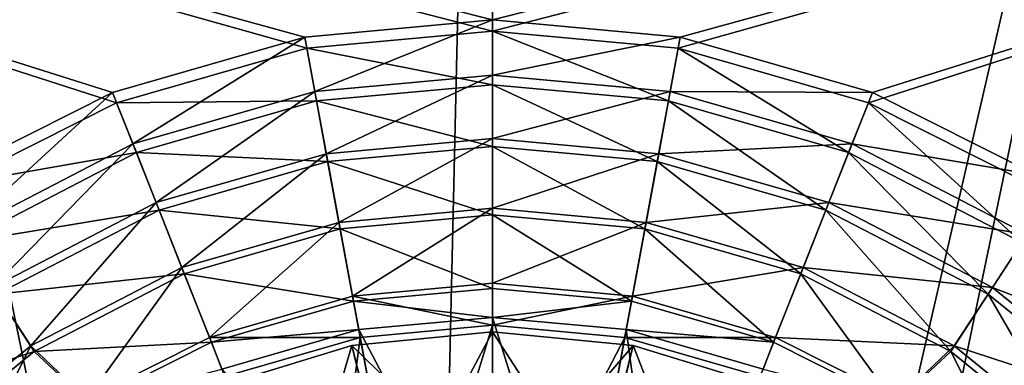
# Model space of a CAD drawing. Header units: metres. Extents: x -1204 to 0, y -809 to 0.
# Tile 51 of 135: x -668 to -531, y -348 to -301. Entities that reach past the tile are written whole.
import ezdxf

# ---------------------------------------------------------------- set-up
doc = ezdxf.new("R2010")
doc.units = ezdxf.units.M

msp = doc.modelspace()

# ---------------------------------------------------------------- linework, layer by layer
at = {"layer": 'top0123410'}
for points in [[(-654.18512, -312.049225, 2176.693115), (-627.809143, -304.465576, 2176.693115), (-1020.79425, -194.133835, 2176.693115)], [(-627.809143, -304.465576, 2176.693115), (-602.021179, -302.099518, 2176.693115), (-1020.79425, -194.133835, 2176.693115)], [(-1020.79425, -194.133835, 2176.693115), (-602.021179, -302.099518, 2176.693115), (-183.248077, -194.133835, 2176.693115)], [(-676.753479, -323.40567, 2176.693115), (-654.18512, -312.049225, 2176.693115), (-1020.79425, -194.133835, 2176.693115)], [(-183.248077, -195.079742, 2173.693115), (-602.021179, -300.56427, 2173.693115), (-1020.79425, -195.079742, 2173.693115)], [(-602.021179, -300.56427, 2173.693115), (-628.088562, -302.955963, 2173.693115), (-1020.79425, -195.079742, 2173.693115)], [(-1020.79425, -195.079742, 2173.693115), (-628.088562, -302.955963, 2173.693115), (-654.750244, -310.621765, 2173.693115)], [(-654.750244, -310.621765, 2173.693115), (-677.562805, -322.101044, 2173.693115), (-1020.79425, -195.079742, 2173.693115)], [(-602.021179, -302.099518, 2176.693115), (-576.233154, -304.465576, 2176.693115), (-183.248077, -194.133835, 2176.693115)], [(-575.953796, -302.955963, 2173.693115), (-602.021179, -300.56427, 2173.693115), (-183.248077, -195.079742, 2173.693115)], [(-183.248077, -194.133835, 2176.693115), (-576.233154, -304.465576, 2176.693115), (-549.857178, -312.049225, 2176.693115)], [(-549.292114, -310.621765, 2173.693115), (-575.953796, -302.955963, 2173.693115), (-183.248077, -195.079742, 2173.693115)], [(-549.857178, -312.049225, 2176.693115), (-527.288879, -323.40567, 2176.693115), (-183.248077, -194.133835, 2176.693115)], [(-526.479553, -322.101044, 2173.693115), (-549.292114, -310.621765, 2173.693115), (-183.248077, -195.079742, 2173.693115)], [(-628.088562, -302.955963, 2173.693115), (-602.021179, -300.56427, 2173.693115), (-626.691772, -310.499176, 2164.412842)], [(-602.021179, -300.56427, 2173.693115), (-602.021179, -308.235718, 2164.412842), (-626.691772, -310.499176, 2164.412842)], [(-602.021179, -300.56427, 2173.693115), (-575.953796, -302.955963, 2173.693115), (-602.021179, -308.235718, 2164.412842)], [(-651.927551, -317.755035, 2164.412842), (-654.750244, -310.621765, 2173.693115), (-628.088562, -302.955963, 2173.693115)], [(-626.691772, -310.499176, 2164.412842), (-651.927551, -317.755035, 2164.412842), (-628.088562, -302.955963, 2173.693115)], [(-602.021179, -302.099518, 2176.693115), (-627.809143, -304.465576, 2176.693115), (-602.021179, -309.543274, 2167.424561)], [(-576.233154, -304.465576, 2176.693115), (-602.021179, -302.099518, 2176.693115), (-577.588501, -311.784912, 2167.424561)], [(-602.021179, -302.099518, 2176.693115), (-602.021179, -309.543274, 2167.424561), (-577.588501, -311.784912, 2167.424561)], [(-575.953796, -302.955963, 2173.693115), (-577.350525, -310.499176, 2164.412842), (-602.021179, -308.235718, 2164.412842)], [(-575.953796, -302.955963, 2173.693115), (-549.292114, -310.621765, 2173.693115), (-577.350525, -310.499176, 2164.412842)], [(-627.809143, -304.465576, 2176.693115), (-654.18512, -312.049225, 2176.693115), (-626.453857, -311.784912, 2167.424561)], [(-627.809143, -304.465576, 2176.693115), (-626.453857, -311.784912, 2167.424561), (-602.021179, -309.543274, 2167.424561)], [(-577.588501, -311.784912, 2167.424561), (-552.596069, -318.970795, 2167.424561), (-576.233154, -304.465576, 2176.693115)], [(-552.596069, -318.970795, 2167.424561), (-549.857178, -312.049225, 2176.693115), (-576.233154, -304.465576, 2176.693115)], [(-626.691772, -310.499176, 2164.412842), (-602.021179, -308.235718, 2164.412842), (-625.096741, -319.118561, 2156.037109)], [(-602.021179, -308.235718, 2164.412842), (-602.021179, -317.001434, 2156.037109), (-625.096741, -319.118561, 2156.037109)], [(-602.021179, -308.235718, 2164.412842), (-577.350525, -310.499176, 2164.412842), (-602.021179, -317.001434, 2156.037109)], [(-602.021179, -309.543274, 2167.424561), (-626.453857, -311.784912, 2167.424561), (-602.021179, -318.098755, 2159.048828)], [(-577.588501, -311.784912, 2167.424561), (-602.021179, -309.543274, 2167.424561), (-579.145264, -320.197571, 2159.048828)], [(-602.021179, -309.543274, 2167.424561), (-602.021179, -318.098755, 2159.048828), (-579.145264, -320.197571, 2159.048828)], [(-676.212036, -330.335938, 2164.412842), (-677.562805, -322.101044, 2173.693115), (-654.750244, -310.621765, 2173.693115)], [(-651.927551, -317.755035, 2164.412842), (-676.212036, -330.335938, 2164.412842), (-654.750244, -310.621765, 2173.693115)], [(-648.700989, -325.905304, 2156.037109), (-651.927551, -317.755035, 2164.412842), (-626.691772, -310.499176, 2164.412842)], [(-625.096741, -319.118561, 2156.037109), (-648.700989, -325.905304, 2156.037109), (-626.691772, -310.499176, 2164.412842)], [(-577.350525, -310.499176, 2164.412842), (-578.945557, -319.118561, 2156.037109), (-602.021179, -317.001434, 2156.037109)], [(-577.350525, -310.499176, 2164.412842), (-552.114746, -317.755035, 2164.412842), (-578.945557, -319.118561, 2156.037109)], [(-549.292114, -310.621765, 2173.693115), (-552.114746, -317.755035, 2164.412842), (-577.350525, -310.499176, 2164.412842)], [(-549.292114, -310.621765, 2173.693115), (-526.479553, -322.101044, 2173.693115), (-552.114746, -317.755035, 2164.412842)], [(-654.18512, -312.049225, 2176.693115), (-676.753479, -323.40567, 2176.693115), (-651.446289, -318.970795, 2167.424561)], [(-654.18512, -312.049225, 2176.693115), (-651.446289, -318.970795, 2167.424561), (-626.453857, -311.784912, 2167.424561)], [(-626.453857, -311.784912, 2167.424561), (-651.446289, -318.970795, 2167.424561), (-624.897095, -320.197571, 2159.048828)], [(-626.453857, -311.784912, 2167.424561), (-624.897095, -320.197571, 2159.048828), (-602.021179, -318.098755, 2159.048828)], [(-579.145264, -320.197571, 2159.048828), (-555.7453, -326.925568, 2159.048828), (-577.588501, -311.784912, 2167.424561)], [(-555.7453, -326.925568, 2159.048828), (-552.596069, -318.970795, 2167.424561), (-577.588501, -311.784912, 2167.424561)], [(-552.596069, -318.970795, 2167.424561), (-528.545776, -331.430359, 2167.424561), (-549.857178, -312.049225, 2176.693115)], [(-528.545776, -331.430359, 2167.424561), (-527.288879, -323.40567, 2176.693115), (-549.857178, -312.049225, 2176.693115)], [(-625.096741, -319.118561, 2156.037109), (-602.021179, -317.001434, 2156.037109), (-623.333679, -328.645996, 2148.749512)], [(-602.021179, -317.001434, 2156.037109), (-602.021179, -326.690613, 2148.749512), (-623.333679, -328.645996, 2148.749512)], [(-602.021179, -317.001434, 2156.037109), (-578.945557, -319.118561, 2156.037109), (-602.021179, -326.690613, 2148.749512)], [(-671.415344, -337.672791, 2156.037109), (-676.212036, -330.335938, 2164.412842), (-651.927551, -317.755035, 2164.412842)], [(-648.700989, -325.905304, 2156.037109), (-671.415344, -337.672791, 2156.037109), (-651.927551, -317.755035, 2164.412842)], [(-602.021179, -318.098755, 2159.048828), (-624.897095, -320.197571, 2159.048828), (-602.021179, -327.593903, 2151.755615)], [(-579.145264, -320.197571, 2159.048828), (-602.021179, -318.098755, 2159.048828), (-580.873047, -329.53421, 2151.755615)], [(-602.021179, -318.098755, 2159.048828), (-602.021179, -327.593903, 2151.755615), (-580.873047, -329.53421, 2151.755615)], [(-552.114746, -317.755035, 2164.412842), (-555.34137, -325.905304, 2156.037109), (-578.945557, -319.118561, 2156.037109)], [(-552.114746, -317.755035, 2164.412842), (-527.830261, -330.335938, 2164.412842), (-555.34137, -325.905304, 2156.037109)], [(-526.479553, -322.101044, 2173.693115), (-527.830261, -330.335938, 2164.412842), (-552.114746, -317.755035, 2164.412842)], [(-676.753479, -323.40567, 2176.693115), (-675.496521, -331.430359, 2167.424561), (-651.446289, -318.970795, 2167.424561)], [(-651.446289, -318.970795, 2167.424561), (-675.496521, -331.430359, 2167.424561), (-648.297058, -326.925568, 2159.048828)], [(-651.446289, -318.970795, 2167.424561), (-648.297058, -326.925568, 2159.048828), (-624.897095, -320.197571, 2159.048828)], [(-645.134399, -334.914215, 2148.749512), (-648.700989, -325.905304, 2156.037109), (-625.096741, -319.118561, 2156.037109)], [(-623.333679, -328.645996, 2148.749512), (-645.134399, -334.914215, 2148.749512), (-625.096741, -319.118561, 2156.037109)], [(-578.945557, -319.118561, 2156.037109), (-580.708679, -328.645996, 2148.749512), (-602.021179, -326.690613, 2148.749512)], [(-578.945557, -319.118561, 2156.037109), (-555.34137, -325.905304, 2156.037109), (-580.708679, -328.645996, 2148.749512)], [(-555.7453, -326.925568, 2159.048828), (-533.227417, -338.591248, 2159.048828), (-552.596069, -318.970795, 2167.424561)], [(-533.227417, -338.591248, 2159.048828), (-528.545776, -331.430359, 2167.424561), (-552.596069, -318.970795, 2167.424561)], [(-624.897095, -320.197571, 2159.048828), (-648.297058, -326.925568, 2159.048828), (-623.169312, -329.53421, 2151.755615)], [(-624.897095, -320.197571, 2159.048828), (-623.169312, -329.53421, 2151.755615), (-602.021179, -327.593903, 2151.755615)], [(-580.873047, -329.53421, 2151.755615), (-559.240417, -335.754089, 2151.755615), (-579.145264, -320.197571, 2159.048828)], [(-559.240417, -335.754089, 2151.755615), (-555.7453, -326.925568, 2159.048828), (-579.145264, -320.197571, 2159.048828)], [(-666.113342, -345.782593, 2148.749512), (-671.415344, -337.672791, 2156.037109), (-648.700989, -325.905304, 2156.037109)], [(-645.134399, -334.914215, 2148.749512), (-666.113342, -345.782593, 2148.749512), (-648.700989, -325.905304, 2156.037109)], [(-555.34137, -325.905304, 2156.037109), (-558.907898, -334.914215, 2148.749512), (-580.708679, -328.645996, 2148.749512)], [(-555.34137, -325.905304, 2156.037109), (-532.626953, -337.672791, 2156.037109), (-558.907898, -334.914215, 2148.749512)], [(-527.830261, -330.335938, 2164.412842), (-532.626953, -337.672791, 2156.037109), (-555.34137, -325.905304, 2156.037109)], [(-675.496521, -331.430359, 2167.424561), (-670.814941, -338.591248, 2159.048828), (-648.297058, -326.925568, 2159.048828)], [(-648.297058, -326.925568, 2159.048828), (-670.814941, -338.591248, 2159.048828), (-644.801941, -335.754089, 2151.755615)], [(-648.297058, -326.925568, 2159.048828), (-644.801941, -335.754089, 2151.755615), (-623.169312, -329.53421, 2151.755615)], [(-623.333679, -328.645996, 2148.749512), (-602.021179, -326.690613, 2148.749512), (-621.441162, -338.876282, 2142.688477)], [(-602.021179, -327.593903, 2151.755615), (-623.169312, -329.53421, 2151.755615), (-602.021179, -337.816803, 2145.688477)], [(-602.021179, -326.690613, 2148.749512), (-602.021179, -337.094482, 2142.688477), (-621.441162, -338.876282, 2142.688477)], [(-602.021179, -326.690613, 2148.749512), (-580.708679, -328.645996, 2148.749512), (-602.021179, -337.094482, 2142.688477)], [(-580.873047, -329.53421, 2151.755615), (-602.021179, -327.593903, 2151.755615), (-582.732605, -339.586548, 2145.688477)], [(-602.021179, -327.593903, 2151.755615), (-602.021179, -337.816803, 2145.688477), (-582.732605, -339.586548, 2145.688477)], [(-559.240417, -335.754089, 2151.755615), (-538.423279, -346.538666, 2151.755615), (-555.7453, -326.925568, 2159.048828)], [(-538.423279, -346.538666, 2151.755615), (-533.227417, -338.591248, 2159.048828), (-555.7453, -326.925568, 2159.048828)], [(-641.303955, -344.58725, 2142.688477), (-645.134399, -334.914215, 2148.749512), (-623.333679, -328.645996, 2148.749512)], [(-621.441162, -338.876282, 2142.688477), (-641.303955, -344.58725, 2142.688477), (-623.333679, -328.645996, 2148.749512)], [(-580.708679, -328.645996, 2148.749512), (-582.601135, -338.876282, 2142.688477), (-602.021179, -337.094482, 2142.688477)], [(-580.708679, -328.645996, 2148.749512), (-558.907898, -334.914215, 2148.749512), (-582.601135, -338.876282, 2142.688477)], [(-623.169312, -329.53421, 2151.755615), (-644.801941, -335.754089, 2151.755615), (-621.309753, -339.586548, 2145.688477)], [(-623.169312, -329.53421, 2151.755615), (-621.309753, -339.586548, 2145.688477), (-602.021179, -337.816803, 2145.688477)], [(-582.732605, -339.586548, 2145.688477), (-563.004272, -345.25885, 2145.688477), (-580.873047, -329.53421, 2151.755615)], [(-563.004272, -345.25885, 2145.688477), (-559.240417, -335.754089, 2151.755615), (-580.873047, -329.53421, 2151.755615)], [(-532.626953, -337.672791, 2156.037109), (-527.830261, -330.335938, 2164.412842), (-506.151367, -347.946289, 2164.412842)], [(-533.227417, -338.591248, 2159.048828), (-513.12561, -354.920502, 2159.048828), (-528.545776, -331.430359, 2167.424561)], [(-670.814941, -338.591248, 2159.048828), (-665.61908, -346.538666, 2151.755615), (-644.801941, -335.754089, 2151.755615)], [(-658.305908, -353.143433, 2142.688477), (-666.113342, -345.782593, 2148.749512), (-645.134399, -334.914215, 2148.749512)], [(-644.801941, -335.754089, 2151.755615), (-665.61908, -346.538666, 2151.755615), (-641.038086, -345.25885, 2145.688477)], [(-641.303955, -344.58725, 2142.688477), (-658.305908, -353.143433, 2142.688477), (-645.134399, -334.914215, 2148.749512)], [(-644.801941, -335.754089, 2151.755615), (-641.038086, -345.25885, 2145.688477), (-621.309753, -339.586548, 2145.688477)], [(-558.907898, -334.914215, 2148.749512), (-562.738403, -344.58725, 2142.688477), (-582.601135, -338.876282, 2142.688477)], [(-563.004272, -345.25885, 2145.688477), (-546.117188, -353.757233, 2145.688477), (-559.240417, -335.754089, 2151.755615)], [(-558.907898, -334.914215, 2148.749512), (-537.928955, -345.782593, 2148.749512), (-562.738403, -344.58725, 2142.688477)], [(-546.117188, -353.757233, 2145.688477), (-538.423279, -346.538666, 2151.755615), (-559.240417, -335.754089, 2151.755615)], [(-532.626953, -337.672791, 2156.037109), (-537.928955, -345.782593, 2148.749512), (-558.907898, -334.914215, 2148.749512)], [(-621.441162, -338.876282, 2142.688477), (-602.021179, -337.094482, 2142.688477), (-602.021179, -342.908722, 2142.688477)], [(-602.021179, -337.094482, 2142.688477), (-582.601135, -338.876282, 2142.688477), (-602.021179, -342.908722, 2142.688477)], [(-665.61908, -346.538666, 2151.755615), (-670.814941, -338.591248, 2159.048828), (-690.916748, -354.920502, 2159.048828)], [(-666.113342, -345.782593, 2148.749512), (-684.84137, -360.99588, 2148.749512), (-671.415344, -337.672791, 2156.037109)], [(-641.303955, -344.58725, 2142.688477), (-621.441162, -338.876282, 2142.688477), (-620.383179, -344.593445, 2142.688477)], [(-621.441162, -338.876282, 2142.688477), (-602.021179, -342.908722, 2142.688477), (-620.383179, -344.593445, 2142.688477)], [(-602.021179, -337.816803, 2145.688477), (-621.309753, -339.586548, 2145.688477), (-602.021179, -341.816803, 2145.688477)], [(-582.732605, -339.586548, 2145.688477), (-602.021179, -337.816803, 2145.688477), (-602.021179, -341.816803, 2145.688477)], [(-602.021179, -342.908722, 2142.688477), (-582.601135, -338.876282, 2142.688477), (-583.65918, -344.593445, 2142.688477)], [(-582.601135, -338.876282, 2142.688477), (-562.738403, -344.58725, 2142.688477), (-583.65918, -344.593445, 2142.688477)], [(-538.423279, -346.538666, 2151.755615), (-519.839661, -361.634613, 2151.755615), (-533.227417, -338.591248, 2159.048828)], [(-537.928955, -345.782593, 2148.749512), (-532.626953, -337.672791, 2156.037109), (-512.34967, -354.144592, 2156.037109)], [(-519.839661, -361.634613, 2151.755615), (-513.12561, -354.920502, 2159.048828), (-533.227417, -338.591248, 2159.048828)], [(-512.34967, -354.144592, 2156.037109), (-532.626953, -337.672791, 2156.037109), (-506.151367, -347.946289, 2164.412842)], [(-621.309753, -339.586548, 2145.688477), (-641.038086, -345.25885, 2145.688477), (-620.581848, -343.519745, 2145.688477)], [(-602.021179, -341.816803, 2145.688477), (-621.309753, -339.586548, 2145.688477), (-620.581848, -343.519745, 2145.688477)], [(-582.732605, -339.586548, 2145.688477), (-602.021179, -341.816803, 2145.688477), (-583.460449, -343.519745, 2145.688477)], [(-563.004272, -345.25885, 2145.688477), (-582.732605, -339.586548, 2145.688477), (-583.460449, -343.519745, 2145.688477)], [(-602.021179, -341.816803, 2145.688477), (-620.581848, -343.519745, 2145.688477), (-602.021179, -378.766754, 2176.693115)], [(-613.659424, -380.926483, 2173.693115), (-620.383179, -344.593445, 2142.688477), (-602.021179, -342.908722, 2142.688477)], [(-602.021179, -379.858673, 2173.693115), (-613.659424, -380.926483, 2173.693115), (-602.021179, -342.908722, 2142.688477)], [(-602.021179, -378.766754, 2176.693115), (-590.184204, -379.852814, 2176.693115), (-602.021179, -341.816803, 2145.688477)], [(-590.184204, -379.852814, 2176.693115), (-583.460449, -343.519745, 2145.688477), (-602.021179, -341.816803, 2145.688477)], [(-602.021179, -342.908722, 2142.688477), (-583.65918, -344.593445, 2142.688477), (-602.021179, -379.858673, 2173.693115)], [(-620.581848, -343.519745, 2145.688477), (-641.038086, -345.25885, 2145.688477), (-639.565735, -348.978027, 2145.688477)], [(-620.581848, -343.519745, 2145.688477), (-639.565735, -348.978027, 2145.688477), (-613.858093, -379.852814, 2176.693115)], [(-620.581848, -343.519745, 2145.688477), (-613.858093, -379.852814, 2176.693115), (-602.021179, -378.766754, 2176.693115)], [(-590.184204, -379.852814, 2176.693115), (-578.077393, -383.333771, 2176.693115), (-583.460449, -343.519745, 2145.688477)], [(-578.077393, -383.333771, 2176.693115), (-564.476624, -348.978027, 2145.688477), (-583.460449, -343.519745, 2145.688477)], [(-563.004272, -345.25885, 2145.688477), (-583.460449, -343.519745, 2145.688477), (-564.476624, -348.978027, 2145.688477)], [(-665.61908, -346.538666, 2151.755615), (-657.92511, -353.757233, 2145.688477), (-641.038086, -345.25885, 2145.688477)], [(-658.305908, -353.143433, 2142.688477), (-641.303955, -344.58725, 2142.688477), (-639.163818, -349.993256, 2142.688477)], [(-641.038086, -345.25885, 2145.688477), (-657.92511, -353.757233, 2145.688477), (-639.565735, -348.978027, 2145.688477)], [(-641.303955, -344.58725, 2142.688477), (-620.383179, -344.593445, 2142.688477), (-639.163818, -349.993256, 2142.688477)], [(-625.563049, -384.34903, 2173.693115), (-639.163818, -349.993256, 2142.688477), (-620.383179, -344.593445, 2142.688477)], [(-613.659424, -380.926483, 2173.693115), (-625.563049, -384.34903, 2173.693115), (-620.383179, -344.593445, 2142.688477)], [(-583.65918, -344.593445, 2142.688477), (-590.382935, -380.926483, 2173.693115), (-602.021179, -379.858673, 2173.693115)], [(-583.65918, -344.593445, 2142.688477), (-564.87854, -349.993256, 2142.688477), (-590.382935, -380.926483, 2173.693115)], [(-583.65918, -344.593445, 2142.688477), (-562.738403, -344.58725, 2142.688477), (-564.87854, -349.993256, 2142.688477)], [(-562.738403, -344.58725, 2142.688477), (-545.73645, -353.143433, 2142.688477), (-564.87854, -349.993256, 2142.688477)], [(-546.117188, -353.757233, 2145.688477), (-563.004272, -345.25885, 2145.688477), (-564.476624, -348.978027, 2145.688477)], [(-537.928955, -345.782593, 2148.749512), (-545.73645, -353.143433, 2142.688477), (-562.738403, -344.58725, 2142.688477)], [(-684.202637, -361.634613, 2151.755615), (-665.61908, -346.538666, 2151.755615), (-690.916748, -354.920502, 2159.048828)], [(-677.484741, -368.352509, 2142.688477), (-684.84137, -360.99588, 2148.749512), (-666.113342, -345.782593, 2148.749512)], [(-657.92511, -353.757233, 2145.688477), (-665.61908, -346.538666, 2151.755615), (-684.202637, -361.634613, 2151.755615)], [(-658.305908, -353.143433, 2142.688477), (-677.484741, -368.352509, 2142.688477), (-666.113342, -345.782593, 2148.749512)], [(-546.117188, -353.757233, 2145.688477), (-527.068359, -368.863281, 2145.688477), (-538.423279, -346.538666, 2151.755615)], [(-545.73645, -353.143433, 2142.688477), (-537.928955, -345.782593, 2148.749512), (-519.200989, -360.99588, 2148.749512)], [(-527.068359, -368.863281, 2145.688477), (-519.839661, -361.634613, 2151.755615), (-538.423279, -346.538666, 2151.755615)], [(-519.200989, -360.99588, 2148.749512), (-537.928955, -345.782593, 2148.749512), (-512.34967, -354.144592, 2156.037109)]]:
    msp.add_3dface(points, dxfattribs=at)
at = {"layer": 'top0123417'}
for points in [[(-602.021179, -343.816071, 2137.393555), (-621.530212, -345.737549, 2137.393555), (-602.021179, -364.737152, 2148.104004)], [(-602.021179, -343.816071, 2135.546143), (-621.530212, -345.737549, 2135.546143), (-602.021179, -343.816071, 2137.393555)], [(-621.530212, -345.737549, 2135.546143), (-621.530212, -345.737549, 2137.393555), (-602.021179, -343.816071, 2137.393555)], [(-621.530212, -345.737549, 2135.546143), (-602.021179, -343.816071, 2135.546143), (-615.739258, -369.685089, 2129.911133)], [(-602.021179, -343.816071, 2135.546143), (-602.021179, -368.426483, 2129.911133), (-615.739258, -369.685089, 2129.911133)], [(-602.021179, -343.816071, 2135.546143), (-582.512146, -345.737549, 2135.546143), (-602.021179, -368.426483, 2129.911133)], [(-602.021179, -343.816071, 2137.393555), (-582.512146, -345.737549, 2137.393555), (-602.021179, -343.816071, 2135.546143)], [(-582.512146, -345.737549, 2137.393555), (-582.512146, -345.737549, 2135.546143), (-602.021179, -343.816071, 2135.546143)], [(-582.512146, -345.737549, 2137.393555), (-602.021179, -343.816071, 2137.393555), (-587.631714, -366.057312, 2148.104004)], [(-602.021179, -343.816071, 2137.393555), (-602.021179, -364.737152, 2148.104004), (-587.631714, -366.057312, 2148.104004)], [(-621.530212, -345.737549, 2137.393555), (-640.28949, -351.428131, 2137.393555), (-616.410583, -366.057312, 2148.104004)], [(-621.530212, -345.737549, 2135.546143), (-640.28949, -351.428131, 2135.546143), (-621.530212, -345.737549, 2137.393555)], [(-640.28949, -351.428131, 2135.546143), (-640.28949, -351.428131, 2137.393555), (-621.530212, -345.737549, 2137.393555)], [(-640.28949, -351.428131, 2135.546143), (-621.530212, -345.737549, 2135.546143), (-629.771667, -373.719727, 2129.911133)], [(-629.771667, -373.719727, 2129.911133), (-621.530212, -345.737549, 2135.546143), (-615.739258, -369.685089, 2129.911133)], [(-621.530212, -345.737549, 2137.393555), (-616.410583, -366.057312, 2148.104004), (-602.021179, -364.737152, 2148.104004)], [(-582.512146, -345.737549, 2135.546143), (-588.30304, -369.685089, 2129.911133), (-602.021179, -368.426483, 2129.911133)], [(-582.512146, -345.737549, 2135.546143), (-563.752808, -351.428131, 2135.546143), (-588.30304, -369.685089, 2129.911133)], [(-582.512146, -345.737549, 2137.393555), (-587.631714, -366.057312, 2148.104004), (-572.912598, -370.289398, 2148.104004)], [(-582.512146, -345.737549, 2137.393555), (-563.752808, -351.428131, 2137.393555), (-582.512146, -345.737549, 2135.546143)], [(-563.752808, -351.428131, 2137.393555), (-563.752808, -351.428131, 2135.546143), (-582.512146, -345.737549, 2135.546143)], [(-563.752808, -351.428131, 2137.393555), (-582.512146, -345.737549, 2137.393555), (-572.912598, -370.289398, 2148.104004)]]:
    msp.add_3dface(points, dxfattribs=at)
at = {"layer": 'top0123459'}
for points in [[(-887.021179, -753.244812, 90), (-1194.042358, -10, 90), (-633.427063, -638.481384, 90)], [(-1194.042358, -10, 90), (-626.241211, -632.856445, 90), (-633.427063, -638.481384, 90)], [(-10, -10, 90), (-602.021179, -625.846375, 90), (-1194.042358, -10, 90)], [(-602.021179, -625.846375, 90), (-610.037109, -626.560547, 90), (-1194.042358, -10, 90)], [(-1194.042358, -10, 90), (-610.037109, -626.560547, 90), (-618.258606, -628.853394, 90)], [(-618.258606, -628.853394, 90), (-626.241211, -632.856445, 90), (-1194.042358, -10, 90)], [(-594.006104, -626.560364, 90), (-602.021179, -625.846375, 90), (-10, -10, 90)], [(-585.781799, -628.854126, 90), (-594.006104, -626.560364, 90), (-10, -10, 90)], [(-577.802734, -632.855408, 90), (-585.781799, -628.854126, 90), (-10, -10, 90)], [(-10, -10, 90), (-570.615173, -638.481506, 90), (-577.802734, -632.855408, 90)], [(-317.021149, -753.244812, 90), (-570.615173, -638.481506, 90), (-10, -10, 90)], [(-613.877686, -606.131226, 109.443001), (-720.814026, -87.26474, 118.499847), (-1139.987671, -324.029175, 114.367111)], [(-602.021118, -88.983696, 118.469841), (-720.814026, -87.26474, 118.499847), (-613.877686, -606.131226, 109.443001)], [(-590.164673, -606.131226, 109.443001), (-482.169464, -87.233986, 118.500389), (-602.021179, -605.043579, 109.461983)], [(-482.169464, -87.233986, 118.500389), (-602.021118, -88.983696, 118.469841), (-602.021179, -605.043579, 109.461983)], [(-590.164673, -606.131226, 109.443001), (-64.054756, -324.029175, 114.367111), (-482.169464, -87.233986, 118.500389)], [(-602.021179, -605.043579, 109.461983), (-602.021118, -88.983696, 118.469841), (-613.877686, -606.131226, 109.443001)], [(-1139.987671, -324.029175, 114.367111), (-1140.727539, -401.999695, 113.006126), (-613.877686, -606.131226, 109.443001)], [(-63.314919, -401.999695, 113.006126), (-64.054756, -324.029175, 114.367111), (-590.164673, -606.131226, 109.443001)]]:
    msp.add_3dface(points, dxfattribs=at)

doc.saveas('drawing.dxf')
